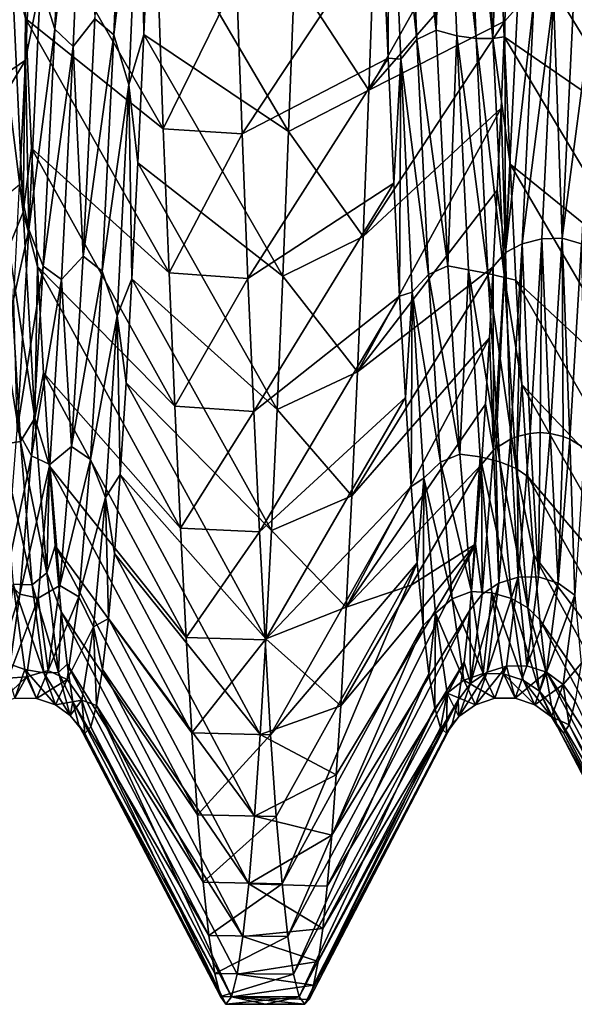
# Model space of a CAD drawing. Header units: metres. Extents: x -71 to 30, y -21 to 69.
# Tile 5 of 111: x -38.63 to -36.53, y -10.35 to -6.62. Entities that reach past the tile are written whole.
import ezdxf

# ---------------------------------------------------------------- set-up
doc = ezdxf.new("R2010")
doc.units = ezdxf.units.M
doc.layers.add('solid_DUSCHE_AUFPUTZ_EU_ASM_SW0003', color=7, linetype='CONTINUOUS')

msp = doc.modelspace()

# ---------------------------------------------------------------- linework, layer by layer
at = {"layer": 'solid_DUSCHE_AUFPUTZ_EU_ASM_SW0003'}
for points in [[(-38.499165, -6.658465, -67.372833), (-38.553638, -6.485523, -67.612411), (-38.45491, -5.604494, -68.316734)], [(-38.499165, -6.658465, -67.372833), (-38.45491, -5.604494, -68.316734), (-38.384796, -5.682889, -68.224602)], [(-37.171555, -5.649082, -53.717743), (-37.05426, -6.662744, -54.66592), (-37.09861, -5.611809, -53.720085)], [(-37.020283, -5.639404, -53.741425), (-37.09861, -5.611809, -53.720085), (-37.05426, -6.662744, -54.66592)], [(-38.347176, -6.619998, -67.377274), (-38.230976, -5.628422, -68.298302), (-38.275253, -6.679869, -67.350418)], [(-38.275253, -6.679869, -67.350418), (-38.230976, -5.628422, -68.298302), (-38.174366, -5.831973, -68.195274)], [(-37.171555, -5.649082, -53.717743), (-37.233028, -5.730252, -53.72332), (-37.1273, -6.697791, -54.667046)], [(-37.171555, -5.649082, -53.717743), (-37.1273, -6.697791, -54.667046), (-37.05426, -6.662744, -54.66592)], [(-37.020283, -5.639404, -53.741425), (-37.05426, -6.662744, -54.66592), (-36.976051, -6.684074, -54.688408)], [(-37.020283, -5.639404, -53.741425), (-36.902618, -6.693396, -54.662426), (-36.946896, -5.643404, -53.713364)], [(-37.020283, -5.639404, -53.741425), (-36.976051, -6.684074, -54.688408), (-36.902618, -6.693396, -54.662426)], [(-36.946896, -5.643404, -53.713364), (-36.840508, -6.693929, -54.596962), (-36.884968, -5.629212, -53.644989)], [(-36.946896, -5.643404, -53.713364), (-36.902618, -6.693396, -54.662426), (-36.840508, -6.693929, -54.596962)], [(-36.884968, -5.629212, -53.644989), (-36.840508, -6.693929, -54.596962), (-36.818954, -6.16449, -54.004208)], [(-38.499165, -6.658465, -67.372833), (-38.384796, -5.682889, -68.224602), (-38.429146, -6.724081, -67.267639)], [(-38.347176, -6.619998, -67.377274), (-38.429146, -6.724081, -67.267639), (-38.384796, -5.682889, -68.224602)], [(-37.233028, -5.730252, -53.72332), (-37.259346, -6.255151, -54.085247), (-37.236881, -6.768749, -54.586899)], [(-37.189007, -6.772023, -54.679462), (-37.233028, -5.730252, -53.72332), (-37.236881, -6.768749, -54.586899)], [(-37.1273, -6.697791, -54.667046), (-37.233028, -5.730252, -53.72332), (-37.189007, -6.772023, -54.679462)], [(-38.275253, -6.679869, -67.350418), (-38.174366, -5.831973, -68.195274), (-38.218826, -6.869424, -67.213303)], [(-38.218826, -6.869424, -67.213303), (-38.174366, -5.831973, -68.195274), (-38.162045, -6.67837, -67.506874)], [(-38.174366, -5.831973, -68.195274), (-38.139465, -6.151032, -68.007187), (-38.162045, -6.67837, -67.506874)], [(-36.764175, -5.918045, -68.205559), (-37.309937, -6.889966, -68.723396), (-37.288437, -6.298688, -69.212738)], [(-36.764175, -5.918045, -68.205559), (-36.779057, -6.281677, -67.890778), (-37.309937, -6.889966, -68.723396)], [(-38.632183, -6.090934, -53.939251), (-38.0882, -7.035393, -53.408836), (-38.109615, -6.45249, -52.907543)], [(-38.632183, -6.090934, -53.939251), (-38.609867, -6.618165, -54.4314), (-38.0882, -7.035393, -53.408836)], [(-38.162045, -6.67837, -67.506874), (-38.139465, -6.151032, -68.007187), (-37.61351, -7.046469, -68.580879)], [(-38.139465, -6.151032, -68.007187), (-37.591827, -6.458175, -69.087921), (-37.61351, -7.046469, -68.580879)], [(-36.840508, -6.693929, -54.596962), (-36.796757, -6.688336, -54.50259), (-36.818954, -6.16449, -54.004208)], [(-36.818954, -6.16449, -54.004208), (-36.277512, -7.044482, -53.417271), (-36.298691, -6.458183, -52.912086)], [(-36.818954, -6.16449, -54.004208), (-36.796757, -6.688336, -54.50259), (-36.277512, -7.044482, -53.417271)], [(-37.81065, -6.468821, -52.920589), (-37.789246, -7.054771, -53.426842), (-37.259346, -6.255151, -54.085247)], [(-37.789246, -7.054771, -53.426842), (-37.236881, -6.768749, -54.586899), (-37.259346, -6.255151, -54.085247)], [(-39.128647, -7.129251, -68.503082), (-38.588947, -6.267013, -67.904274), (-38.610817, -6.776638, -67.404922)], [(-39.128647, -7.129251, -68.503082), (-39.107155, -6.545545, -69.01738), (-38.588947, -6.267013, -67.904274)], [(-38.553638, -6.485523, -67.612411), (-38.610817, -6.776638, -67.404922), (-38.588947, -6.267013, -67.904274)], [(-37.591827, -6.458175, -69.087921), (-37.288437, -6.298688, -69.212738), (-37.309937, -6.889966, -68.723396)], [(-36.779057, -6.281677, -67.890778), (-36.793903, -6.628834, -67.557556), (-37.309937, -6.889966, -68.723396)], [(-36.747139, -6.574503, -67.524529), (-36.793903, -6.628834, -67.557556), (-36.779057, -6.281677, -67.890778)], [(-38.71804, -6.572314, -54.537724), (-38.618984, -7.351965, -55.366936), (-38.663448, -6.399248, -54.30275)], [(-38.663448, -6.399248, -54.30275), (-38.618984, -7.351965, -55.366936), (-38.609867, -6.618165, -54.4314)], [(-38.109615, -6.45249, -52.907543), (-38.0882, -7.035393, -53.408836), (-37.81065, -6.468821, -52.920589)], [(-38.0882, -7.035393, -53.408836), (-37.789246, -7.054771, -53.426842), (-37.81065, -6.468821, -52.920589)], [(-37.61351, -7.046469, -68.580879), (-37.591827, -6.458175, -69.087921), (-37.309937, -6.889966, -68.723396)], [(-38.553638, -6.485523, -67.612411), (-38.597656, -7.417467, -66.548943), (-38.610817, -6.776638, -67.404922)], [(-38.499165, -6.658465, -67.372833), (-38.597656, -7.417467, -66.548943), (-38.553638, -6.485523, -67.612411)], [(-36.68409, -6.552503, -67.482315), (-36.791805, -7.50365, -66.431396), (-36.747139, -6.574503, -67.524529)], [(-36.68409, -6.552503, -67.482315), (-36.728531, -7.471155, -66.398949), (-36.791805, -7.50365, -66.431396)], [(-36.728531, -7.471155, -66.398949), (-36.610573, -6.537798, -67.462341), (-36.654953, -7.452425, -66.383034)], [(-36.68409, -6.552503, -67.482315), (-36.610573, -6.537798, -67.462341), (-36.728531, -7.471155, -66.398949)], [(-36.577797, -7.44962, -66.386917), (-36.654953, -7.452425, -66.383034), (-36.610573, -6.537798, -67.462341)], [(-36.533268, -6.531059, -67.469154), (-36.577797, -7.44962, -66.386917), (-36.610573, -6.537798, -67.462341)], [(-36.459866, -6.553712, -67.481102), (-36.577797, -7.44962, -66.386917), (-36.533268, -6.531059, -67.469154)], [(-36.459866, -6.553712, -67.481102), (-36.50428, -7.47166, -66.398254), (-36.577797, -7.44962, -66.386917)], [(-38.71804, -6.572314, -54.537724), (-38.673759, -7.48371, -55.620853), (-38.618984, -7.351965, -55.366936)], [(-36.747139, -6.574503, -67.524529), (-36.791805, -7.50365, -66.431396), (-36.793903, -6.628834, -67.557556)], [(-38.618984, -7.351965, -55.366936), (-38.587284, -7.108661, -54.966278), (-38.609867, -6.618165, -54.4314)], [(-38.609867, -6.618165, -54.4314), (-38.06641, -7.580463, -53.953079), (-38.0882, -7.035393, -53.408836)], [(-38.609867, -6.618165, -54.4314), (-38.587284, -7.108661, -54.966278), (-38.06641, -7.580463, -53.953079)], [(-38.391403, -7.518305, -66.290649), (-38.429146, -6.724081, -67.267639), (-38.347176, -6.619998, -67.377274)], [(-38.391403, -7.518305, -66.290649), (-38.347176, -6.619998, -67.377274), (-38.275253, -6.679869, -67.350418)], [(-36.793903, -6.628834, -67.557556), (-37.331238, -7.443394, -68.191551), (-37.309937, -6.889966, -68.723396)], [(-36.793903, -6.628834, -67.557556), (-36.808704, -6.957853, -67.207565), (-37.331238, -7.443394, -68.191551)], [(-36.791805, -7.50365, -66.431396), (-36.808704, -6.957853, -67.207565), (-36.793903, -6.628834, -67.557556)], [(-38.543419, -7.556059, -66.279747), (-38.597656, -7.417467, -66.548943), (-38.499165, -6.658465, -67.372833)], [(-38.543419, -7.556059, -66.279747), (-38.499165, -6.658465, -67.372833), (-38.429146, -6.724081, -67.267639)], [(-37.1273, -6.697791, -54.667046), (-37.009907, -7.554652, -55.762573), (-37.05426, -6.662744, -54.66592)], [(-36.976051, -6.684074, -54.688408), (-37.05426, -6.662744, -54.66592), (-37.009907, -7.554652, -55.762573)], [(-38.391403, -7.518305, -66.290649), (-38.275253, -6.679869, -67.350418), (-38.319534, -7.574207, -66.253662)], [(-38.319534, -7.574207, -66.253662), (-38.275253, -6.679869, -67.350418), (-38.218826, -6.869424, -67.213303)], [(-38.218826, -6.869424, -67.213303), (-38.162045, -6.67837, -67.506874), (-38.18462, -7.164368, -66.968224)], [(-38.18462, -7.164368, -66.968224), (-38.162045, -6.67837, -67.506874), (-37.635429, -7.594217, -68.032097)], [(-38.162045, -6.67837, -67.506874), (-37.61351, -7.046469, -68.580879), (-37.635429, -7.594217, -68.032097)], [(-37.1273, -6.697791, -54.667046), (-37.189007, -6.772023, -54.679462), (-37.083046, -7.587308, -55.766514)], [(-37.1273, -6.697791, -54.667046), (-37.083046, -7.587308, -55.766514), (-37.009907, -7.554652, -55.762573)], [(-36.976051, -6.684074, -54.688408), (-37.009907, -7.554652, -55.762573), (-36.93182, -7.570045, -55.784904)], [(-36.976051, -6.684074, -54.688408), (-36.858341, -7.584131, -55.761925), (-36.902618, -6.693396, -54.662426)], [(-36.976051, -6.684074, -54.688408), (-36.93182, -7.570045, -55.784904), (-36.858341, -7.584131, -55.761925)], [(-36.902618, -6.693396, -54.662426), (-36.796043, -7.598111, -55.702099), (-36.840508, -6.693929, -54.596962)], [(-36.902618, -6.693396, -54.662426), (-36.858341, -7.584131, -55.761925), (-36.796043, -7.598111, -55.702099)], [(-36.840508, -6.693929, -54.596962), (-36.774574, -7.169388, -55.037323), (-36.796757, -6.688336, -54.50259)], [(-36.840508, -6.693929, -54.596962), (-36.796043, -7.598111, -55.702099), (-36.774574, -7.169388, -55.037323)], [(-36.796757, -6.688336, -54.50259), (-36.256424, -7.588874, -53.962139), (-36.277512, -7.044482, -53.417271)], [(-36.796757, -6.688336, -54.50259), (-36.774574, -7.169388, -55.037323), (-36.256424, -7.588874, -53.962139)], [(-38.543419, -7.556059, -66.279747), (-38.429146, -6.724081, -67.267639), (-38.473499, -7.606437, -66.163147)], [(-38.391403, -7.518305, -66.290649), (-38.473499, -7.606437, -66.163147), (-38.429146, -6.724081, -67.267639)], [(-39.150402, -7.672679, -67.946404), (-38.610817, -6.776638, -67.404922), (-38.632538, -7.248079, -66.866005)], [(-39.150402, -7.672679, -67.946404), (-39.128647, -7.129251, -68.503082), (-38.610817, -6.776638, -67.404922)], [(-38.597656, -7.417467, -66.548943), (-38.632538, -7.248079, -66.866005), (-38.610817, -6.776638, -67.404922)], [(-37.789246, -7.054771, -53.426842), (-37.767555, -7.602011, -53.97633), (-37.236881, -6.768749, -54.586899)], [(-37.767555, -7.602011, -53.97633), (-37.214832, -7.241197, -55.125156), (-37.236881, -6.768749, -54.586899)], [(-37.189007, -6.772023, -54.679462), (-37.236881, -6.768749, -54.586899), (-37.214832, -7.241197, -55.125156)], [(-37.189007, -6.772023, -54.679462), (-37.214832, -7.241197, -55.125156), (-37.193062, -7.669494, -55.696545)], [(-37.144985, -7.654469, -55.784004), (-37.189007, -6.772023, -54.679462), (-37.193062, -7.669494, -55.696545)], [(-37.083046, -7.587308, -55.766514), (-37.189007, -6.772023, -54.679462), (-37.144985, -7.654469, -55.784004)], [(-38.319534, -7.574207, -66.253662), (-38.218826, -6.869424, -67.213303), (-38.26329, -7.74352, -66.084137)], [(-38.26329, -7.74352, -66.084137), (-38.218826, -6.869424, -67.213303), (-38.206898, -7.603981, -66.39753)], [(-38.218826, -6.869424, -67.213303), (-38.18462, -7.164368, -66.968224), (-38.206898, -7.603981, -66.39753)], [(-37.61351, -7.046469, -68.580879), (-37.309937, -6.889966, -68.723396), (-37.331238, -7.443394, -68.191551)], [(-36.808704, -6.957853, -67.207565), (-37.352417, -7.956017, -67.619995), (-37.331238, -7.443394, -68.191551)], [(-36.808704, -6.957853, -67.207565), (-36.82346, -7.267796, -66.841873), (-37.352417, -7.956017, -67.619995)], [(-36.791805, -7.50365, -66.431396), (-36.82346, -7.267796, -66.841873), (-36.808704, -6.957853, -67.207565)], [(-38.0882, -7.035393, -53.408836), (-38.06641, -7.580463, -53.953079), (-37.789246, -7.054771, -53.426842)], [(-38.06641, -7.580463, -53.953079), (-37.767555, -7.602011, -53.97633), (-37.789246, -7.054771, -53.426842)], [(-37.635429, -7.594217, -68.032097), (-37.61351, -7.046469, -68.580879), (-37.331238, -7.443394, -68.191551)], [(-38.618984, -7.351965, -55.366936), (-38.564697, -7.557036, -55.538582), (-38.587284, -7.108661, -54.966278)], [(-38.587284, -7.108661, -54.966278), (-38.044514, -8.085921, -54.539322), (-38.06641, -7.580463, -53.953079)], [(-38.587284, -7.108661, -54.966278), (-38.564697, -7.557036, -55.538582), (-38.044514, -8.085921, -54.539322)], [(-38.206898, -7.603981, -66.39753), (-38.18462, -7.164368, -66.968224), (-37.657333, -8.09832, -67.445129)], [(-38.18462, -7.164368, -66.968224), (-37.635429, -7.594217, -68.032097), (-37.657333, -8.09832, -67.445129)], [(-36.796043, -7.598111, -55.702099), (-36.752213, -7.608207, -55.609097), (-36.774574, -7.169388, -55.037323)], [(-36.774574, -7.169388, -55.037323), (-36.235008, -8.090418, -54.544952), (-36.256424, -7.588874, -53.962139)], [(-36.774574, -7.169388, -55.037323), (-36.752213, -7.608207, -55.609097), (-36.235008, -8.090418, -54.544952)], [(-38.597656, -7.417467, -66.548943), (-38.654503, -7.677454, -66.291687), (-38.632538, -7.248079, -66.866005)], [(-37.767555, -7.602011, -53.97633), (-37.745754, -8.10537, -54.563736), (-37.214832, -7.241197, -55.125156)], [(-37.745754, -8.10537, -54.563736), (-37.193062, -7.669494, -55.696545), (-37.214832, -7.241197, -55.125156)], [(-36.82346, -7.267796, -66.841873), (-36.838223, -7.557863, -66.461586), (-37.352417, -7.956017, -67.619995)], [(-36.791805, -7.50365, -66.431396), (-36.838223, -7.557863, -66.461586), (-36.82346, -7.267796, -66.841873)], [(-38.673759, -7.48371, -55.620853), (-38.574524, -8.13139, -56.563992), (-38.618984, -7.351965, -55.366936)], [(-38.618984, -7.351965, -55.366936), (-38.574524, -8.13139, -56.563992), (-38.564697, -7.557036, -55.538582)], [(-38.597656, -7.417467, -66.548943), (-38.641678, -8.174925, -65.355209), (-38.654503, -7.677454, -66.291687)], [(-38.543419, -7.556059, -66.279747), (-38.641678, -8.174925, -65.355209), (-38.597656, -7.417467, -66.548943)], [(-37.635429, -7.594217, -68.032097), (-37.331238, -7.443394, -68.191551), (-37.352417, -7.956017, -67.619995)], [(-36.728531, -7.471155, -66.398949), (-36.654953, -7.452425, -66.383034), (-36.698997, -8.188882, -65.175232)], [(-36.660824, -8.186044, -65.173782), (-36.698997, -8.188882, -65.175232), (-36.654953, -7.452425, -66.383034)], [(-36.622665, -8.188882, -65.175224), (-36.660824, -8.186044, -65.173782), (-36.654953, -7.452425, -66.383034)], [(-36.577797, -7.44962, -66.386917), (-36.622665, -8.188882, -65.175224), (-36.654953, -7.452425, -66.383034)], [(-36.573284, -8.200963, -65.181381), (-36.622665, -8.188882, -65.175224), (-36.577797, -7.44962, -66.386917)], [(-36.548672, -8.210768, -65.186378), (-36.573284, -8.200963, -65.181381), (-36.577797, -7.44962, -66.386917)], [(-36.50428, -7.47166, -66.398254), (-36.548672, -8.210768, -65.186378), (-36.577797, -7.44962, -66.386917)], [(-38.745243, -7.507098, -55.696087), (-38.629482, -8.220086, -56.829708), (-38.673759, -7.48371, -55.620853)], [(-38.673759, -7.48371, -55.620853), (-38.629482, -8.220086, -56.829708), (-38.574524, -8.13139, -56.563992)], [(-36.728531, -7.471155, -66.398949), (-36.772987, -8.210768, -65.186401), (-36.791805, -7.50365, -66.431396)], [(-36.74836, -8.200957, -65.181396), (-36.772987, -8.210768, -65.186401), (-36.728531, -7.471155, -66.398949)], [(-36.74836, -8.200957, -65.181396), (-36.728531, -7.471155, -66.398949), (-36.698997, -8.188882, -65.175232)], [(-36.493217, -8.2445, -65.203568), (-36.548672, -8.210768, -65.186378), (-36.50428, -7.47166, -66.398254)], [(-38.745243, -7.507098, -55.696087), (-38.701012, -8.231022, -56.906193), (-38.629482, -8.220086, -56.829708)], [(-38.435635, -8.237942, -65.078354), (-38.473499, -7.606437, -66.163147), (-38.391403, -7.518305, -66.290649)], [(-38.435635, -8.237942, -65.078354), (-38.391403, -7.518305, -66.290649), (-38.319534, -7.574207, -66.253662)], [(-36.791805, -7.50365, -66.431396), (-36.837269, -8.251845, -65.207352), (-36.838223, -7.557863, -66.461586)], [(-36.828423, -8.244491, -65.203598), (-36.837269, -8.251845, -65.207352), (-36.791805, -7.50365, -66.431396)], [(-36.772987, -8.210768, -65.186401), (-36.828423, -8.244491, -65.203598), (-36.791805, -7.50365, -66.431396)], [(-38.587673, -8.273894, -65.061096), (-38.641678, -8.174925, -65.355209), (-38.543419, -7.556059, -66.279747)], [(-38.587673, -8.273894, -65.061096), (-38.543419, -7.556059, -66.279747), (-38.473499, -7.606437, -66.163147)], [(-38.574524, -8.13139, -56.563992), (-38.542229, -7.959897, -56.144142), (-38.564697, -7.557036, -55.538582)], [(-38.564697, -7.557036, -55.538582), (-38.022789, -8.547599, -55.163815), (-38.044514, -8.085921, -54.539322)], [(-38.564697, -7.557036, -55.538582), (-38.542229, -7.959897, -56.144142), (-38.022789, -8.547599, -55.163815)], [(-36.838223, -7.557863, -66.461586), (-37.373699, -8.424764, -67.012138), (-37.352417, -7.956017, -67.619995)], [(-36.838223, -7.557863, -66.461586), (-36.853004, -7.827611, -66.067245), (-37.373699, -8.424764, -67.012138)], [(-37.083046, -7.587308, -55.766514), (-36.965557, -8.267828, -56.983643), (-37.009907, -7.554652, -55.762573)], [(-36.93182, -7.570045, -55.784904), (-37.009907, -7.554652, -55.762573), (-36.965557, -8.267828, -56.983643)], [(-36.837269, -8.251845, -65.207352), (-36.853004, -7.827611, -66.067245), (-36.838223, -7.557863, -66.461586)], [(-38.435635, -8.237942, -65.078354), (-38.319534, -7.574207, -66.253662), (-38.363811, -8.28816, -65.031799)], [(-38.363811, -8.28816, -65.031799), (-38.319534, -7.574207, -66.253662), (-38.26329, -7.74352, -66.084137)], [(-38.06641, -7.580463, -53.953079), (-38.044514, -8.085921, -54.539322), (-37.767555, -7.602011, -53.97633)], [(-38.044514, -8.085921, -54.539322), (-37.745754, -8.10537, -54.563736), (-37.767555, -7.602011, -53.97633)], [(-37.657333, -8.09832, -67.445129), (-37.635429, -7.594217, -68.032097), (-37.352417, -7.956017, -67.619995)], [(-37.083046, -7.587308, -55.766514), (-37.144985, -7.654469, -55.784004), (-37.038792, -8.29816, -56.989731)], [(-37.083046, -7.587308, -55.766514), (-37.038792, -8.29816, -56.989731), (-36.965557, -8.267828, -56.983643)], [(-36.93182, -7.570045, -55.784904), (-36.965557, -8.267828, -56.983643), (-36.887592, -8.277961, -57.004574)], [(-36.93182, -7.570045, -55.784904), (-36.81406, -8.296062, -56.985428), (-36.858341, -7.584131, -55.761925)], [(-36.93182, -7.570045, -55.784904), (-36.887592, -8.277961, -57.004574), (-36.81406, -8.296062, -56.985428)], [(-36.858341, -7.584131, -55.761925), (-36.751583, -8.321578, -56.933758), (-36.796043, -7.598111, -55.702099)], [(-36.858341, -7.584131, -55.761925), (-36.81406, -8.296062, -56.985428), (-36.751583, -8.321578, -56.933758)], [(-36.796043, -7.598111, -55.702099), (-36.729649, -8.003941, -56.217121), (-36.752213, -7.608207, -55.609097)], [(-36.796043, -7.598111, -55.702099), (-36.751583, -8.321578, -56.933758), (-36.729649, -8.003941, -56.217121)], [(-38.587673, -8.273894, -65.061096), (-38.473499, -7.606437, -66.163147), (-38.517849, -8.307096, -64.935265)], [(-38.435635, -8.237942, -65.078354), (-38.517849, -8.307096, -64.935265), (-38.473499, -7.606437, -66.163147)], [(-38.26329, -7.74352, -66.084137), (-38.206898, -7.603981, -66.39753), (-38.229034, -7.997671, -65.794403)], [(-38.229034, -7.997671, -65.794403), (-38.206898, -7.603981, -66.39753), (-37.678909, -8.556514, -66.823105)], [(-38.206898, -7.603981, -66.39753), (-37.657333, -8.09832, -67.445129), (-37.678909, -8.556514, -66.823105)], [(-36.752213, -7.608207, -55.609097), (-36.21323, -8.5482, -55.164696), (-36.235008, -8.090418, -54.544952)], [(-36.752213, -7.608207, -55.609097), (-36.729649, -8.003941, -56.217121), (-36.21323, -8.5482, -55.164696)], [(-37.745754, -8.10537, -54.563736), (-37.724106, -8.562112, -55.185127), (-37.193062, -7.669494, -55.696545)], [(-37.724106, -8.562112, -55.185127), (-37.171219, -8.052861, -56.2994), (-37.193062, -7.669494, -55.696545)], [(-37.144985, -7.654469, -55.784004), (-37.193062, -7.669494, -55.696545), (-37.171219, -8.052861, -56.2994)], [(-37.144985, -7.654469, -55.784004), (-37.171219, -8.052861, -56.2994), (-37.149044, -8.390045, -56.932194)], [(-37.100967, -8.358681, -57.010506), (-37.144985, -7.654469, -55.784004), (-37.149044, -8.390045, -56.932194)], [(-37.038792, -8.29816, -56.989731), (-37.144985, -7.654469, -55.784004), (-37.100967, -8.358681, -57.010506)], [(-38.363811, -8.28816, -65.031799), (-38.26329, -7.74352, -66.084137), (-38.307751, -8.431868, -64.83284)], [(-38.307751, -8.431868, -64.83284), (-38.26329, -7.74352, -66.084137), (-38.251263, -8.345084, -65.159378)], [(-38.26329, -7.74352, -66.084137), (-38.229034, -7.997671, -65.794403), (-38.251263, -8.345084, -65.159378)], [(-36.853004, -7.827611, -66.067245), (-37.39513, -8.846979, -66.371544), (-37.373699, -8.424764, -67.012138)], [(-36.853004, -7.827611, -66.067245), (-36.867874, -8.07763, -65.658081), (-37.39513, -8.846979, -66.371544)], [(-36.837269, -8.251845, -65.207352), (-36.867874, -8.07763, -65.658081), (-36.853004, -7.827611, -66.067245)], [(-38.574524, -8.13139, -56.563992), (-38.519947, -8.313538, -56.777184), (-38.542229, -7.959897, -56.144142)], [(-38.542229, -7.959897, -56.144142), (-38.001377, -8.960976, -55.820869), (-38.022789, -8.547599, -55.163815)], [(-38.542229, -7.959897, -56.144142), (-38.519947, -8.313538, -56.777184), (-38.001377, -8.960976, -55.820869)], [(-37.657333, -8.09832, -67.445129), (-37.352417, -7.956017, -67.619995), (-37.373699, -8.424764, -67.012138)], [(-38.251263, -8.345084, -65.159378), (-38.229034, -7.997671, -65.794403), (-37.700096, -8.966992, -66.168709)], [(-38.229034, -7.997671, -65.794403), (-37.678909, -8.556514, -66.823105), (-37.700096, -8.966992, -66.168709)], [(-36.751583, -8.321578, -56.933758), (-36.707115, -8.3522, -56.855518), (-36.729649, -8.003941, -56.217121)], [(-36.729649, -8.003941, -56.217121), (-36.191326, -8.960334, -55.819756), (-36.21323, -8.5482, -55.164696)], [(-36.729649, -8.003941, -56.217121), (-36.707115, -8.3522, -56.855518), (-36.191326, -8.960334, -55.819756)], [(-38.044514, -8.085921, -54.539322), (-38.022789, -8.547599, -55.163815), (-37.745754, -8.10537, -54.563736)], [(-37.724106, -8.562112, -55.185127), (-37.702766, -8.970861, -55.838009), (-37.171219, -8.052861, -56.2994)], [(-37.702766, -8.970861, -55.838009), (-37.149044, -8.390045, -56.932194), (-37.171219, -8.052861, -56.2994)], [(-36.867874, -8.07763, -65.658081), (-36.882786, -8.306695, -65.235313), (-37.39513, -8.846979, -66.371544)], [(-36.837269, -8.251845, -65.207352), (-36.882786, -8.306695, -65.235313), (-36.867874, -8.07763, -65.658081)], [(-38.022789, -8.547599, -55.163815), (-37.724106, -8.562112, -55.185127), (-37.745754, -8.10537, -54.563736)], [(-37.678909, -8.556514, -66.823105), (-37.657333, -8.09832, -67.445129), (-37.373699, -8.424764, -67.012138)], [(-38.629482, -8.220086, -56.829708), (-38.53006, -8.717112, -57.866238), (-38.574524, -8.13139, -56.563992)], [(-38.574524, -8.13139, -56.563992), (-38.53006, -8.717112, -57.866238), (-38.519947, -8.313538, -56.777184)], [(-38.587673, -8.273894, -65.061096), (-38.685699, -8.741983, -64.059578), (-38.641678, -8.174925, -65.355209)], [(-36.743801, -8.733473, -63.870663), (-36.74836, -8.200957, -65.181396), (-36.698997, -8.188882, -65.175232)], [(-36.666443, -8.732258, -63.874332), (-36.743801, -8.733473, -63.870663), (-36.698997, -8.188882, -65.175232)], [(-36.666443, -8.732258, -63.874332), (-36.698997, -8.188882, -65.175232), (-36.660824, -8.186044, -65.173782)], [(-36.666443, -8.732258, -63.874332), (-36.660824, -8.186044, -65.173782), (-36.622665, -8.188882, -65.175224)], [(-36.666443, -8.732258, -63.874332), (-36.622665, -8.188882, -65.175224), (-36.59267, -8.756147, -63.880547)], [(-36.59267, -8.756147, -63.880547), (-36.622665, -8.188882, -65.175224), (-36.573284, -8.200963, -65.181381)], [(-38.701012, -8.231022, -56.906193), (-38.585205, -8.761599, -58.13699), (-38.629482, -8.220086, -56.829708)], [(-38.701012, -8.231022, -56.906193), (-38.656784, -8.760093, -58.212811), (-38.585205, -8.761599, -58.13699)], [(-38.629482, -8.220086, -56.829708), (-38.585205, -8.761599, -58.13699), (-38.53006, -8.717112, -57.866238)], [(-36.817524, -8.755904, -63.881325), (-36.828423, -8.244491, -65.203598), (-36.772987, -8.210768, -65.186401)], [(-36.817524, -8.755904, -63.881325), (-36.772987, -8.210768, -65.186401), (-36.743801, -8.733473, -63.870663)], [(-36.743801, -8.733473, -63.870663), (-36.772987, -8.210768, -65.186401), (-36.74836, -8.200957, -65.181396)], [(-36.59267, -8.756147, -63.880547), (-36.573284, -8.200963, -65.181381), (-36.548672, -8.210768, -65.186378)], [(-36.59267, -8.756147, -63.880547), (-36.548672, -8.210768, -65.186378), (-36.529274, -8.801265, -63.889179)], [(-36.529274, -8.801265, -63.889179), (-36.548672, -8.210768, -65.186378), (-36.493217, -8.2445, -65.203568)], [(-38.631927, -8.797672, -63.746777), (-38.685699, -8.741983, -64.059578), (-38.587673, -8.273894, -65.061096)], [(-38.631927, -8.797672, -63.746777), (-38.587673, -8.273894, -65.061096), (-38.517849, -8.307096, -64.935265)], [(-38.479862, -8.76451, -63.770054), (-38.517849, -8.307096, -64.935265), (-38.435635, -8.237942, -65.078354)], [(-38.479862, -8.76451, -63.770054), (-38.435635, -8.237942, -65.078354), (-38.363811, -8.28816, -65.031799)], [(-37.038792, -8.29816, -56.989731), (-36.921204, -8.787021, -58.298893), (-36.965557, -8.267828, -56.983643)], [(-36.887592, -8.277961, -57.004574), (-36.965557, -8.267828, -56.983643), (-36.921204, -8.787021, -58.298893)], [(-36.880863, -8.796827, -63.902695), (-36.882786, -8.306695, -65.235313), (-36.837269, -8.251845, -65.207352)], [(-36.817524, -8.755904, -63.881325), (-36.880863, -8.796827, -63.902695), (-36.837269, -8.251845, -65.207352)], [(-36.817524, -8.755904, -63.881325), (-36.837269, -8.251845, -65.207352), (-36.828423, -8.244491, -65.203598)], [(-38.631927, -8.797672, -63.746777), (-38.517849, -8.307096, -64.935265), (-38.562202, -8.812299, -63.61441)], [(-38.479862, -8.76451, -63.770054), (-38.562202, -8.812299, -63.61441), (-38.517849, -8.307096, -64.935265)], [(-38.479862, -8.76451, -63.770054), (-38.363811, -8.28816, -65.031799), (-38.408089, -8.807569, -63.714893)], [(-38.408089, -8.807569, -63.714893), (-38.363811, -8.28816, -65.031799), (-38.307751, -8.431868, -64.83284)], [(-37.39513, -8.846979, -66.371544), (-36.882786, -8.306695, -65.235313), (-37.149784, -8.763581, -65.468262)], [(-37.149784, -8.763581, -65.468262), (-36.882786, -8.306695, -65.235313), (-36.905083, -8.60832, -64.583588)], [(-37.038792, -8.29816, -56.989731), (-37.100967, -8.358681, -57.010506), (-36.994537, -8.815162, -58.306568)], [(-37.038792, -8.29816, -56.989731), (-36.994537, -8.815162, -58.306568), (-36.921204, -8.787021, -58.298893)], [(-36.887592, -8.277961, -57.004574), (-36.921204, -8.787021, -58.298893), (-36.843361, -8.792706, -58.31741)], [(-36.880863, -8.796827, -63.902695), (-36.905083, -8.60832, -64.583588), (-36.882786, -8.306695, -65.235313)], [(-36.887592, -8.277961, -57.004574), (-36.769783, -8.813978, -58.302753), (-36.81406, -8.296062, -56.985428)], [(-36.887592, -8.277961, -57.004574), (-36.843361, -8.792706, -58.31741), (-36.769783, -8.813978, -58.302753)], [(-36.81406, -8.296062, -56.985428), (-36.707119, -8.848834, -58.26125), (-36.751583, -8.321578, -56.933758)], [(-36.81406, -8.296062, -56.985428), (-36.769783, -8.813978, -58.302753), (-36.707119, -8.848834, -58.26125)], [(-38.53006, -8.717112, -57.866238), (-38.497822, -8.615111, -57.431633), (-38.519947, -8.313538, -56.777184)], [(-38.519947, -8.313538, -56.777184), (-37.980228, -9.322952, -56.504993), (-38.001377, -8.960976, -55.820869)], [(-38.519947, -8.313538, -56.777184), (-38.497822, -8.615111, -57.431633), (-37.980228, -9.322952, -56.504993)], [(-38.307751, -8.431868, -64.83284), (-38.251263, -8.345084, -65.159378), (-38.273697, -8.643669, -64.496147)], [(-38.273697, -8.643669, -64.496147), (-38.251263, -8.345084, -65.159378), (-37.721252, -9.328057, -65.484398)], [(-38.251263, -8.345084, -65.159378), (-37.700096, -8.966992, -66.168709), (-37.721252, -9.328057, -65.484398)], [(-36.751583, -8.321578, -56.933758), (-36.684708, -8.649942, -57.518913), (-36.707115, -8.3522, -56.855518)], [(-36.751583, -8.321578, -56.933758), (-36.707119, -8.848834, -58.26125), (-36.684708, -8.649942, -57.518913)], [(-37.100967, -8.358681, -57.010506), (-37.149044, -8.390045, -56.932194), (-37.12661, -8.678638, -57.591106)], [(-37.100967, -8.358681, -57.010506), (-37.12661, -8.678638, -57.591106), (-37.104141, -8.915632, -58.269653)], [(-37.056946, -8.869658, -58.329151), (-37.100967, -8.358681, -57.010506), (-37.104141, -8.915632, -58.269653)], [(-36.994537, -8.815162, -58.306568), (-37.100967, -8.358681, -57.010506), (-37.056946, -8.869658, -58.329151)], [(-36.707115, -8.3522, -56.855518), (-36.169586, -9.323684, -56.506512), (-36.191326, -8.960334, -55.819756)], [(-36.707115, -8.3522, -56.855518), (-36.684708, -8.649942, -57.518913), (-36.169586, -9.323684, -56.506512)], [(-37.702766, -8.970861, -55.838009), (-37.681587, -9.330358, -56.52039), (-37.149044, -8.390045, -56.932194)], [(-37.681587, -9.330358, -56.52039), (-37.12661, -8.678638, -57.591106), (-37.149044, -8.390045, -56.932194)], [(-38.408089, -8.807569, -63.714893), (-38.307751, -8.431868, -64.83284), (-38.352211, -8.921058, -63.490692)], [(-38.352211, -8.921058, -63.490692), (-38.307751, -8.431868, -64.83284), (-38.296242, -8.889887, -63.812046)], [(-38.307751, -8.431868, -64.83284), (-38.273697, -8.643669, -64.496147), (-38.296242, -8.889887, -63.812046)], [(-37.678909, -8.556514, -66.823105), (-37.373699, -8.424764, -67.012138), (-37.39513, -8.846979, -66.371544)], [(-38.022789, -8.547599, -55.163815), (-38.001377, -8.960976, -55.820869), (-37.724106, -8.562112, -55.185127)], [(-38.001377, -8.960976, -55.820869), (-37.702766, -8.970861, -55.838009), (-37.724106, -8.562112, -55.185127)], [(-37.700096, -8.966992, -66.168709), (-37.678909, -8.556514, -66.823105), (-37.39513, -8.846979, -66.371544)], [(-37.450439, -9.709192, -64.585258), (-36.905083, -8.60832, -64.583588), (-36.926998, -8.857829, -63.91367)], [(-37.450439, -9.709192, -64.585258), (-37.433571, -9.481369, -65.150436), (-36.905083, -8.60832, -64.583588)], [(-37.433571, -9.481369, -65.150436), (-37.416389, -9.220648, -65.701294), (-36.905083, -8.60832, -64.583588)], [(-37.416389, -9.220648, -65.701294), (-37.149784, -8.763581, -65.468262), (-36.905083, -8.60832, -64.583588)], [(-36.880863, -8.796827, -63.902695), (-36.926998, -8.857829, -63.91367), (-36.905083, -8.60832, -64.583588)], [(-38.53006, -8.717112, -57.866238), (-38.475605, -8.864585, -58.107071), (-38.497822, -8.615111, -57.431633)], [(-38.497822, -8.615111, -57.431633), (-37.958984, -9.632398, -57.213257), (-37.980228, -9.322952, -56.504993)], [(-38.497822, -8.615111, -57.431633), (-38.475605, -8.864585, -58.107071), (-37.958984, -9.632398, -57.213257)], [(-38.296242, -8.889887, -63.812046), (-38.273697, -8.643669, -64.496147), (-37.742725, -9.637948, -64.772591)], [(-38.273697, -8.643669, -64.496147), (-37.721252, -9.328057, -65.484398), (-37.742725, -9.637948, -64.772591)], [(-37.681587, -9.330358, -56.52039), (-37.660164, -9.639264, -57.23077), (-37.12661, -8.678638, -57.591106)], [(-37.660164, -9.639264, -57.23077), (-37.638481, -9.894253, -57.962524), (-37.12661, -8.678638, -57.591106)], [(-37.638481, -9.894253, -57.962524), (-37.104141, -8.915632, -58.269653), (-37.12661, -8.678638, -57.591106)], [(-36.707119, -8.848834, -58.26125), (-36.66243, -8.894827, -58.201893), (-36.684708, -8.649942, -57.518913)], [(-36.684708, -8.649942, -57.518913), (-36.148212, -9.633992, -57.217316), (-36.169586, -9.323684, -56.506512)], [(-36.684708, -8.649942, -57.518913), (-36.66243, -8.894827, -58.201893), (-36.148212, -9.633992, -57.217316)], [(-38.585205, -8.761599, -58.13699), (-38.4856, -9.093995, -59.243828), (-38.53006, -8.717112, -57.866238)], [(-38.53006, -8.717112, -57.866238), (-38.4856, -9.093995, -59.243828), (-38.475605, -8.864585, -58.107071)], [(-38.631927, -8.797672, -63.746777), (-38.729717, -9.106966, -62.693306), (-38.685699, -8.741983, -64.059578)], [(-36.817524, -8.755904, -63.881325), (-36.924885, -9.135386, -62.530155), (-36.880863, -8.796827, -63.902695)], [(-36.861778, -9.092896, -62.507893), (-36.924885, -9.135386, -62.530155), (-36.817524, -8.755904, -63.881325)], [(-36.861778, -9.092896, -62.507893), (-36.743801, -8.733473, -63.870663), (-36.788151, -9.069599, -62.497715)], [(-36.861778, -9.092896, -62.507893), (-36.817524, -8.755904, -63.881325), (-36.743801, -8.733473, -63.870663)], [(-36.710674, -9.068337, -62.505356), (-36.788151, -9.069599, -62.497715), (-36.743801, -8.733473, -63.870663)], [(-36.710674, -9.068337, -62.505356), (-36.743801, -8.733473, -63.870663), (-36.666443, -8.732258, -63.874332)], [(-36.710674, -9.068337, -62.505356), (-36.666443, -8.732258, -63.874332), (-36.59267, -8.756147, -63.880547)], [(-36.710674, -9.068337, -62.505356), (-36.59267, -8.756147, -63.880547), (-36.636948, -9.093145, -62.506302)], [(-36.636948, -9.093145, -62.506302), (-36.59267, -8.756147, -63.880547), (-36.529274, -8.801265, -63.889179)], [(-38.656784, -8.760093, -58.212811), (-38.695255, -9.053827, -59.413536), (-38.612553, -9.082256, -59.585659)], [(-38.656784, -8.760093, -58.212811), (-38.540924, -9.095531, -59.512486), (-38.585205, -8.761599, -58.13699)], [(-38.656784, -8.760093, -58.212811), (-38.612553, -9.082256, -59.585659), (-38.540924, -9.095531, -59.512486)], [(-38.585205, -8.761599, -58.13699), (-38.540924, -9.095531, -59.512486), (-38.4856, -9.093995, -59.243828)], [(-38.524094, -9.08629, -62.397255), (-38.562202, -8.812299, -63.61441), (-38.479862, -8.76451, -63.770054)], [(-38.524094, -9.08629, -62.397255), (-38.479862, -8.76451, -63.770054), (-38.408089, -8.807569, -63.714893)], [(-37.39513, -8.846979, -66.371544), (-37.149784, -8.763581, -65.468262), (-37.416389, -9.220648, -65.701294)], [(-36.994537, -8.815162, -58.306568), (-36.876854, -9.097315, -59.677963), (-36.921204, -8.787021, -58.298893)], [(-36.843361, -8.792706, -58.31741), (-36.921204, -8.787021, -58.298893), (-36.876854, -9.097315, -59.677963)], [(-36.843361, -8.792706, -58.31741), (-36.876854, -9.097315, -59.677963), (-36.799133, -9.099511, -59.693302)], [(-36.843361, -8.792706, -58.31741), (-36.725506, -9.123009, -59.683613), (-36.769783, -8.813978, -58.302753)], [(-36.843361, -8.792706, -58.31741), (-36.799133, -9.099511, -59.693302), (-36.725506, -9.123009, -59.683613)], [(-38.676178, -9.115623, -62.368431), (-38.729717, -9.106966, -62.693306), (-38.631927, -8.797672, -63.746777)], [(-38.676178, -9.115623, -62.368431), (-38.631927, -8.797672, -63.746777), (-38.562202, -8.812299, -63.61441)], [(-38.676178, -9.115623, -62.368431), (-38.562202, -8.812299, -63.61441), (-38.606552, -9.110228, -62.232357)], [(-38.524094, -9.08629, -62.397255), (-38.606552, -9.110228, -62.232357), (-38.562202, -8.812299, -63.61441)], [(-38.524094, -9.08629, -62.397255), (-38.408089, -8.807569, -63.714893), (-38.45237, -9.120641, -62.334641)], [(-38.45237, -9.120641, -62.334641), (-38.408089, -8.807569, -63.714893), (-38.352211, -8.921058, -63.490692)], [(-36.994537, -8.815162, -58.306568), (-37.056946, -8.869658, -58.329151), (-36.950283, -9.123475, -59.686779)], [(-36.994537, -8.815162, -58.306568), (-36.950283, -9.123475, -59.686779), (-36.876854, -9.097315, -59.677963)], [(-36.880863, -8.796827, -63.902695), (-36.924885, -9.135386, -62.530155), (-36.926998, -8.857829, -63.91367)], [(-36.769783, -8.813978, -58.302753), (-36.662659, -9.164718, -59.653763), (-36.707119, -8.848834, -58.26125)], [(-36.769783, -8.813978, -58.302753), (-36.725506, -9.123009, -59.683613), (-36.662659, -9.164718, -59.653763)], [(-36.636948, -9.093145, -62.506302), (-36.529274, -8.801265, -63.889179), (-36.573734, -9.139991, -62.502102)], [(-36.573734, -9.139991, -62.502102), (-36.529274, -8.801265, -63.889179), (-36.505863, -9.059856, -63.20702)], [(-38.4856, -9.093995, -59.243828), (-38.453094, -9.061926, -58.803867), (-38.475605, -8.864585, -58.107071)], [(-38.475605, -8.864585, -58.107071), (-37.937275, -9.888196, -57.942863), (-37.958984, -9.632398, -57.213257)], [(-38.475605, -8.864585, -58.107071), (-38.453094, -9.061926, -58.803867), (-37.937275, -9.888196, -57.942863)], [(-37.700096, -8.966992, -66.168709), (-37.39513, -8.846979, -66.371544), (-37.416389, -9.220648, -65.701294)], [(-37.467293, -9.903379, -64.007584), (-36.926998, -8.857829, -63.91367), (-36.949074, -9.054812, -63.227074)], [(-37.467293, -9.903379, -64.007584), (-37.450439, -9.709192, -64.585258), (-36.926998, -8.857829, -63.91367)], [(-37.056946, -8.869658, -58.329151), (-37.104141, -8.915632, -58.269653), (-37.081936, -9.09938, -58.962536)], [(-37.056946, -8.869658, -58.329151), (-37.081936, -9.09938, -58.962536), (-37.060036, -9.22861, -59.66515)], [(-37.012924, -9.172768, -59.710011), (-37.056946, -8.869658, -58.329151), (-37.060036, -9.22861, -59.66515)], [(-36.950283, -9.123475, -59.686779), (-37.056946, -8.869658, -58.329151), (-37.012924, -9.172768, -59.710011)], [(-36.924885, -9.135386, -62.530155), (-36.949074, -9.054812, -63.227074), (-36.926998, -8.857829, -63.91367)], [(-36.707119, -8.848834, -58.26125), (-36.64024, -9.084747, -58.89735), (-36.66243, -8.894827, -58.201893)], [(-36.707119, -8.848834, -58.26125), (-36.662659, -9.164718, -59.653763), (-36.64024, -9.084747, -58.89735)], [(-38.352211, -8.921058, -63.490692), (-38.296242, -8.889887, -63.812046), (-38.318855, -9.082212, -63.111408)], [(-38.318855, -9.082212, -63.111408), (-38.296242, -8.889887, -63.812046), (-37.764507, -9.893496, -64.03994)], [(-38.296242, -8.889887, -63.812046), (-37.742725, -9.637948, -64.772591), (-37.764507, -9.893496, -64.03994)], [(-36.66243, -8.894827, -58.201893), (-36.127064, -9.889699, -57.947731), (-36.148212, -9.633992, -57.217316)], [(-36.66243, -8.894827, -58.201893), (-36.64024, -9.084747, -58.89735), (-36.127064, -9.889699, -57.947731)], [(-38.45237, -9.120641, -62.334641), (-38.352211, -8.921058, -63.490692), (-38.396675, -9.199092, -62.089943)], [(-38.396675, -9.199092, -62.089943), (-38.352211, -8.921058, -63.490692), (-38.341259, -9.218825, -62.402107)], [(-38.352211, -8.921058, -63.490692), (-38.318855, -9.082212, -63.111408), (-38.341259, -9.218825, -62.402107)], [(-37.638481, -9.894253, -57.962524), (-37.616718, -10.093156, -58.708557), (-37.104141, -8.915632, -58.269653)], [(-37.616718, -10.093156, -58.708557), (-37.081936, -9.09938, -58.962536), (-37.104141, -8.915632, -58.269653)], [(-38.001377, -8.960976, -55.820869), (-37.980228, -9.322952, -56.504993), (-37.702766, -8.970861, -55.838009)], [(-37.980228, -9.322952, -56.504993), (-37.681587, -9.330358, -56.52039), (-37.702766, -8.970861, -55.838009)], [(-37.721252, -9.328057, -65.484398), (-37.700096, -8.966992, -66.168709), (-37.416389, -9.220648, -65.701294)], [(-38.612553, -9.082256, -59.585659), (-38.695255, -9.053827, -59.413536), (-38.650906, -9.190626, -60.821037)], [(-37.484406, -10.063291, -63.419231), (-36.949074, -9.054812, -63.227074), (-36.971367, -9.198656, -62.525429)], [(-37.484406, -10.063291, -63.419231), (-37.467293, -9.903379, -64.007584), (-36.949074, -9.054812, -63.227074)], [(-36.924885, -9.135386, -62.530155), (-36.971367, -9.198656, -62.525429), (-36.949074, -9.054812, -63.227074)], [(-38.612553, -9.082256, -59.585659), (-38.650906, -9.190626, -60.821037), (-38.568321, -9.192535, -60.991566)], [(-38.612553, -9.082256, -59.585659), (-38.496647, -9.216777, -60.922863), (-38.540924, -9.095531, -59.512486)], [(-38.612553, -9.082256, -59.585659), (-38.568321, -9.192535, -60.991566), (-38.496647, -9.216777, -60.922863)], [(-38.568321, -9.192535, -60.991566), (-38.606552, -9.110228, -62.232357), (-38.524094, -9.08629, -62.397255)], [(-38.568321, -9.192535, -60.991566), (-38.524094, -9.08629, -62.397255), (-38.45237, -9.120641, -62.334641)], [(-38.540924, -9.095531, -59.512486), (-38.441135, -9.256261, -60.663086), (-38.4856, -9.093995, -59.243828)], [(-38.4856, -9.093995, -59.243828), (-38.430481, -9.205199, -59.516556), (-38.453094, -9.061926, -58.803867)], [(-38.4856, -9.093995, -59.243828), (-38.441135, -9.256261, -60.663086), (-38.430481, -9.205199, -59.516556)], [(-38.453094, -9.061926, -58.803867), (-37.915337, -10.089074, -58.690655), (-37.937275, -9.888196, -57.942863)], [(-38.453094, -9.061926, -58.803867), (-38.430481, -9.205199, -59.516556), (-37.915337, -10.089074, -58.690655)], [(-38.341259, -9.218825, -62.402107), (-38.318855, -9.082212, -63.111408), (-37.786404, -10.092743, -63.293262)], [(-38.318855, -9.082212, -63.111408), (-37.764507, -9.893496, -64.03994), (-37.786404, -10.092743, -63.293262)], [(-36.861778, -9.092896, -62.507893), (-36.968906, -9.261085, -61.12146), (-36.924885, -9.135386, -62.530155)], [(-36.906029, -9.215808, -61.098454), (-36.968906, -9.261085, -61.12146), (-36.861778, -9.092896, -62.507893)], [(-36.906029, -9.215808, -61.098454), (-36.788151, -9.069599, -62.497715), (-36.832504, -9.191269, -61.088848)], [(-36.906029, -9.215808, -61.098454), (-36.861778, -9.092896, -62.507893), (-36.788151, -9.069599, -62.497715)], [(-36.754902, -9.191141, -61.100468), (-36.832504, -9.191269, -61.088848), (-36.788151, -9.069599, -62.497715)], [(-36.754902, -9.191141, -61.100468), (-36.788151, -9.069599, -62.497715), (-36.710674, -9.068337, -62.505356)], [(-36.754902, -9.191141, -61.100468), (-36.710674, -9.068337, -62.505356), (-36.636948, -9.093145, -62.506302)], [(-36.754902, -9.191141, -61.100468), (-36.636948, -9.093145, -62.506302), (-36.681225, -9.215821, -61.096046)], [(-36.681225, -9.215821, -61.096046), (-36.636948, -9.093145, -62.506302), (-36.573734, -9.139991, -62.502102)], [(-36.662659, -9.164718, -59.653763), (-36.617943, -9.219692, -59.604733), (-36.64024, -9.084747, -58.89735)], [(-36.64024, -9.084747, -58.89735), (-36.105762, -10.089982, -58.694622), (-36.127064, -9.889699, -57.947731)], [(-36.64024, -9.084747, -58.89735), (-36.617943, -9.219692, -59.604733), (-36.105762, -10.089982, -58.694622)], [(-36.573734, -9.139991, -62.502102), (-36.505863, -9.059856, -63.20702), (-36.528061, -9.203083, -62.498913)], [(-38.720432, -9.217052, -60.957825), (-38.606552, -9.110228, -62.232357), (-38.650906, -9.190626, -60.821037)], [(-38.720432, -9.217052, -60.957825), (-38.676178, -9.115623, -62.368431), (-38.606552, -9.110228, -62.232357)], [(-38.568321, -9.192535, -60.991566), (-38.650906, -9.190626, -60.821037), (-38.606552, -9.110228, -62.232357)], [(-38.568321, -9.192535, -60.991566), (-38.45237, -9.120641, -62.334641), (-38.496647, -9.216777, -60.922863)], [(-38.540924, -9.095531, -59.512486), (-38.496647, -9.216777, -60.922863), (-38.441135, -9.256261, -60.663086)], [(-38.496647, -9.216777, -60.922863), (-38.45237, -9.120641, -62.334641), (-38.396675, -9.199092, -62.089943)], [(-37.616718, -10.093156, -58.708557), (-37.59515, -10.235507, -59.464783), (-37.081936, -9.09938, -58.962536)], [(-37.59515, -10.235507, -59.464783), (-37.060036, -9.22861, -59.66515), (-37.081936, -9.09938, -58.962536)], [(-36.950283, -9.123475, -59.686779), (-37.012924, -9.172768, -59.710011), (-36.906029, -9.215808, -61.098454)], [(-36.950283, -9.123475, -59.686779), (-36.832504, -9.191269, -61.088848), (-36.876854, -9.097315, -59.677963)], [(-36.950283, -9.123475, -59.686779), (-36.906029, -9.215808, -61.098454), (-36.832504, -9.191269, -61.088848)], [(-36.799133, -9.099511, -59.693302), (-36.876854, -9.097315, -59.677963), (-36.832504, -9.191269, -61.088848)], [(-36.799133, -9.099511, -59.693302), (-36.832504, -9.191269, -61.088848), (-36.754902, -9.191141, -61.100468)], [(-36.799133, -9.099511, -59.693302), (-36.681225, -9.215821, -61.096046), (-36.725506, -9.123009, -59.683613)], [(-36.799133, -9.099511, -59.693302), (-36.754902, -9.191141, -61.100468), (-36.681225, -9.215821, -61.096046)], [(-36.725506, -9.123009, -59.683613), (-36.618198, -9.261536, -61.078823), (-36.662659, -9.164718, -59.653763)], [(-36.725506, -9.123009, -59.683613), (-36.681225, -9.215821, -61.096046), (-36.618198, -9.261536, -61.078823)], [(-36.924885, -9.135386, -62.530155), (-36.968906, -9.261085, -61.12146), (-36.971367, -9.198656, -62.525429)], [(-36.681225, -9.215821, -61.096046), (-36.573734, -9.139991, -62.502102), (-36.618198, -9.261536, -61.078823)], [(-36.662659, -9.164718, -59.653763), (-36.595421, -9.299704, -60.324242), (-36.617943, -9.219692, -59.604733)], [(-36.662659, -9.164718, -59.653763), (-36.618198, -9.261536, -61.078823), (-36.595421, -9.299704, -60.324242)], [(-36.618198, -9.261536, -61.078823), (-36.573734, -9.139991, -62.502102), (-36.550392, -9.291493, -61.777676)], [(-36.573734, -9.139991, -62.502102), (-36.528061, -9.203083, -62.498913), (-36.550392, -9.291493, -61.777676)], [(-38.496647, -9.216777, -60.922863), (-38.396675, -9.199092, -62.089943), (-38.441135, -9.256261, -60.663086)], [(-38.441135, -9.256261, -60.663086), (-38.396675, -9.199092, -62.089943), (-38.385605, -9.324303, -60.964386)], [(-38.441135, -9.256261, -60.663086), (-38.40797, -9.292869, -60.238529), (-38.430481, -9.205199, -59.516556)], [(-38.430481, -9.205199, -59.516556), (-37.893452, -10.233669, -59.452583), (-37.915337, -10.089074, -58.690655)], [(-38.430481, -9.205199, -59.516556), (-38.40797, -9.292869, -60.238529), (-37.893452, -10.233669, -59.452583)], [(-38.396675, -9.199092, -62.089943), (-38.341259, -9.218825, -62.402107), (-38.363434, -9.299485, -61.686443)], [(-38.396675, -9.199092, -62.089943), (-38.363434, -9.299485, -61.686443), (-38.385605, -9.324303, -60.964386)], [(-37.518833, -10.27809, -62.217934), (-36.971367, -9.198656, -62.525429), (-36.993782, -9.288614, -61.812084)], [(-37.518833, -10.27809, -62.217934), (-37.501633, -10.188383, -62.821907), (-36.971367, -9.198656, -62.525429)], [(-37.501633, -10.188383, -62.821907), (-37.484406, -10.063291, -63.419231), (-36.971367, -9.198656, -62.525429)], [(-37.012924, -9.172768, -59.710011), (-37.060036, -9.22861, -59.66515), (-37.0382, -9.303467, -60.37574)], [(-37.012924, -9.172768, -59.710011), (-37.0382, -9.303467, -60.37574), (-37.016106, -9.323634, -61.093369)], [(-36.968906, -9.261085, -61.12146), (-37.012924, -9.172768, -59.710011), (-37.016106, -9.323634, -61.093369)], [(-36.906029, -9.215808, -61.098454), (-37.012924, -9.172768, -59.710011), (-36.968906, -9.261085, -61.12146)], [(-36.968906, -9.261085, -61.12146), (-36.993782, -9.288614, -61.812084), (-36.971367, -9.198656, -62.525429)], [(-36.550392, -9.291493, -61.777676), (-36.528061, -9.203083, -62.498913), (-36.006294, -10.277849, -62.219967)], [(-38.363434, -9.299485, -61.686443), (-38.341259, -9.218825, -62.402107), (-37.829533, -10.321209, -61.771454)], [(-38.341259, -9.218825, -62.402107), (-37.786404, -10.092743, -63.293262), (-37.808102, -10.235318, -62.536476)], [(-38.341259, -9.218825, -62.402107), (-37.808102, -10.235318, -62.536476), (-37.829533, -10.321209, -61.771454)], [(-37.721252, -9.328057, -65.484398), (-37.416389, -9.220648, -65.701294), (-37.433571, -9.481369, -65.150436)], [(-37.59515, -10.235507, -59.464783), (-37.573792, -10.32126, -60.229229), (-37.060036, -9.22861, -59.66515)], [(-37.573792, -10.32126, -60.229229), (-37.0382, -9.303467, -60.37574), (-37.060036, -9.22861, -59.66515)], [(-36.617943, -9.219692, -59.604733), (-36.084049, -10.23399, -59.4547), (-36.105762, -10.089982, -58.694622)], [(-36.617943, -9.219692, -59.604733), (-36.595421, -9.299704, -60.324242), (-36.084049, -10.23399, -59.4547)], [(-38.441135, -9.256261, -60.663086), (-38.385605, -9.324303, -60.964386), (-38.40797, -9.292869, -60.238529)], [(-36.968906, -9.261085, -61.12146), (-37.016106, -9.323634, -61.093369), (-36.993782, -9.288614, -61.812084)], [(-36.618198, -9.261536, -61.078823), (-36.550392, -9.291493, -61.777676), (-36.572842, -9.323793, -61.051212)], [(-36.618198, -9.261536, -61.078823), (-36.572842, -9.323793, -61.051212), (-36.595421, -9.299704, -60.324242)], [(-38.40797, -9.292869, -60.238529), (-37.871922, -10.320866, -60.223969), (-37.893452, -10.233669, -59.452583)], [(-38.40797, -9.292869, -60.238529), (-38.385605, -9.324303, -60.964386), (-37.871922, -10.320866, -60.223969)], [(-38.385605, -9.324303, -60.964386), (-38.363434, -9.299485, -61.686443), (-37.851093, -10.35, -61)], [(-38.363434, -9.299485, -61.686443), (-37.829533, -10.321209, -61.771454), (-37.851093, -10.35, -61)], [(-37.573792, -10.32126, -60.229229), (-37.552216, -10.35, -61), (-37.0382, -9.303467, -60.37574)], [(-37.552216, -10.35, -61), (-37.016106, -9.323634, -61.093369), (-37.0382, -9.303467, -60.37574)], [(-37.535717, -10.33202, -61.60981), (-36.993782, -9.288614, -61.812084), (-37.016106, -9.323634, -61.093369)], [(-37.535717, -10.33202, -61.60981), (-37.518833, -10.27809, -62.217934), (-36.993782, -9.288614, -61.812084)], [(-36.595421, -9.299704, -60.324242), (-36.062199, -10.320899, -60.224403), (-36.084049, -10.23399, -59.4547)], [(-36.595421, -9.299704, -60.324242), (-36.041096, -10.35, -61), (-36.062199, -10.320899, -60.224403)], [(-36.595421, -9.299704, -60.324242), (-36.572842, -9.323793, -61.051212), (-36.041096, -10.35, -61)], [(-36.572842, -9.323793, -61.051212), (-36.550392, -9.291493, -61.777676), (-36.023293, -10.331884, -61.612106)], [(-36.550392, -9.291493, -61.777676), (-36.006294, -10.277849, -62.219967), (-36.023293, -10.331884, -61.612106)], [(-38.385605, -9.324303, -60.964386), (-37.851093, -10.35, -61), (-37.871922, -10.320866, -60.223969)], [(-37.980228, -9.322952, -56.504993), (-37.958984, -9.632398, -57.213257), (-37.681587, -9.330358, -56.52039)], [(-37.958984, -9.632398, -57.213257), (-37.660164, -9.639264, -57.23077), (-37.681587, -9.330358, -56.52039)], [(-37.742725, -9.637948, -64.772591), (-37.721252, -9.328057, -65.484398), (-37.433571, -9.481369, -65.150436)], [(-37.552216, -10.35, -61), (-37.535717, -10.33202, -61.60981), (-37.016106, -9.323634, -61.093369)], [(-36.572842, -9.323793, -61.051212), (-36.023293, -10.331884, -61.612106), (-36.041096, -10.35, -61)], [(-37.742725, -9.637948, -64.772591), (-37.433571, -9.481369, -65.150436), (-37.450439, -9.709192, -64.585258)], [(-37.958984, -9.632398, -57.213257), (-37.937275, -9.888196, -57.942863), (-37.660164, -9.639264, -57.23077)], [(-37.937275, -9.888196, -57.942863), (-37.638481, -9.894253, -57.962524), (-37.660164, -9.639264, -57.23077)], [(-37.764507, -9.893496, -64.03994), (-37.742725, -9.637948, -64.772591), (-37.450439, -9.709192, -64.585258)], [(-37.764507, -9.893496, -64.03994), (-37.450439, -9.709192, -64.585258), (-37.467293, -9.903379, -64.007584)], [(-37.937275, -9.888196, -57.942863), (-37.915337, -10.089074, -58.690655), (-37.638481, -9.894253, -57.962524)], [(-37.915337, -10.089074, -58.690655), (-37.616718, -10.093156, -58.708557), (-37.638481, -9.894253, -57.962524)], [(-37.786404, -10.092743, -63.293262), (-37.764507, -9.893496, -64.03994), (-37.484406, -10.063291, -63.419231)], [(-37.764507, -9.893496, -64.03994), (-37.467293, -9.903379, -64.007584), (-37.484406, -10.063291, -63.419231)], [(-37.786404, -10.092743, -63.293262), (-37.484406, -10.063291, -63.419231), (-37.501633, -10.188383, -62.821907)], [(-37.915337, -10.089074, -58.690655), (-37.893452, -10.233669, -59.452583), (-37.616718, -10.093156, -58.708557)], [(-37.893452, -10.233669, -59.452583), (-37.59515, -10.235507, -59.464783), (-37.616718, -10.093156, -58.708557)], [(-37.808102, -10.235318, -62.536476), (-37.786404, -10.092743, -63.293262), (-37.501633, -10.188383, -62.821907)], [(-37.808102, -10.235318, -62.536476), (-37.501633, -10.188383, -62.821907), (-37.518833, -10.27809, -62.217934)], [(-37.893452, -10.233669, -59.452583), (-37.871922, -10.320866, -60.223969), (-37.59515, -10.235507, -59.464783)], [(-37.871922, -10.320866, -60.223969), (-37.573792, -10.32126, -60.229229), (-37.59515, -10.235507, -59.464783)], [(-37.829533, -10.321209, -61.771454), (-37.808102, -10.235318, -62.536476), (-37.518833, -10.27809, -62.217934)], [(-37.829533, -10.321209, -61.771454), (-37.518833, -10.27809, -62.217934), (-37.535717, -10.33202, -61.60981)], [(-37.871922, -10.320866, -60.223969), (-37.851093, -10.35, -61), (-37.573792, -10.32126, -60.229229)], [(-37.829533, -10.321209, -61.771454), (-37.701649, -10.35, -61), (-37.851093, -10.35, -61)], [(-37.701649, -10.35, -61), (-37.573792, -10.32126, -60.229229), (-37.851093, -10.35, -61)], [(-37.829533, -10.321209, -61.771454), (-37.535717, -10.33202, -61.60981), (-37.552216, -10.35, -61)], [(-37.829533, -10.321209, -61.771454), (-37.552216, -10.35, -61), (-37.701649, -10.35, -61)], [(-37.701649, -10.35, -61), (-37.552216, -10.35, -61), (-37.573792, -10.32126, -60.229229)]]:
    msp.add_3dface(points, dxfattribs=at)

doc.saveas('drawing.dxf')
